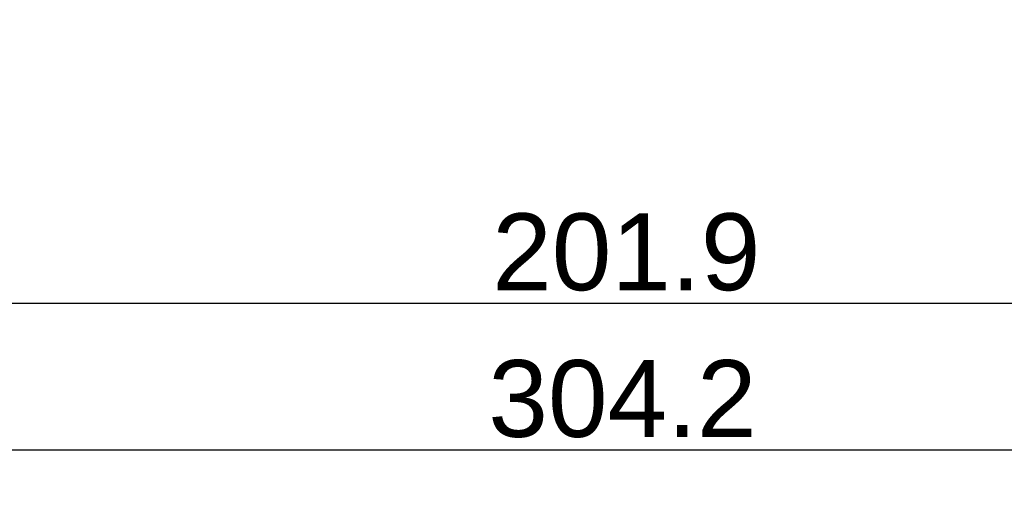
# Model space of a CAD drawing. Header units: millimetres. Extents: x 0 to 2577, y 0 to 841.
# Tile 2 of 68: x 293 to 422, y 180 to 241. Entities that reach past the tile are written whole.
import ezdxf

# ---------------------------------------------------------------- set-up
doc = ezdxf.new("R2010")
doc.units = ezdxf.units.MM
doc.styles.get("Standard").update_dxf_attribs({"font": 'ARIAL.TTF'})
doc.dimstyles.new('WALL', dxfattribs={"dimtxt": 10, "dimasz": 8, "dimexe": 5, "dimexo": 5, "dimgap": 1.5, "dimtad": 1, "dimtoh": 1, "dimdsep": 46, "dimtxsty": 'Standard', "dimcen": 0, "dimadec": 0, "dimazin": 0, "dimtp": 0.001, "dimtm": 0.001, "dimtfac": 1, "dimtofl": 0, "dimtmove": 0, "dimatfit": 3, "dimfxl": 1, "dimtolj": 1, "dimarcsym": 0})

# ---------------------------------------------------------------- blocks, each defined once
blk = doc.blocks.new('*D46')
at = {"color": 0, "lineweight": -2}
for p, q in [((219.75, 297.11), (219.75, 180.45)), ((523.93, 297.11), (523.93, 180.45)), ((227.75, 185.45), (515.93, 185.45))]:
    blk.add_line(p, q, dxfattribs=at)
at = {"color": 0}
for points in [[(227.75, 186.78), (227.75, 184.11), (219.75, 185.45)], [(515.93, 186.78), (515.93, 184.11), (523.93, 185.45)]]:
    blk.add_solid(points, dxfattribs=at)
at = {"layer": 'Defpoints', "color": 0}
for p in [(219.75, 302.11), (523.93, 302.11), (523.93, 185.45)]:
    blk.add_point(p, dxfattribs=at)
at = {"color": 0, "insert": (371.84, 192.06), "char_height": 10, "attachment_point": 5}
blk.add_mtext('\\A1;304.2', dxfattribs=at)
blk = doc.blocks.new('*D47')
at = {"color": 0, "lineweight": -2}
for p, q in [((271.14, 270.02), (271.14, 199.55)), ((473.04, 270.02), (473.04, 199.55)), ((279.14, 204.55), (465.04, 204.55))]:
    blk.add_line(p, q, dxfattribs=at)
at = {"color": 0}
for points in [[(279.14, 205.88), (279.14, 203.21), (271.14, 204.55)], [(465.04, 205.88), (465.04, 203.21), (473.04, 204.55)]]:
    blk.add_solid(points, dxfattribs=at)
at = {"layer": 'Defpoints', "color": 0}
for p in [(271.14, 275.02), (473.04, 275.02), (473.04, 204.55)]:
    blk.add_point(p, dxfattribs=at)
at = {"color": 0, "insert": (372.34, 211.15), "char_height": 10, "attachment_point": 5}
blk.add_mtext('\\A1;201.9', dxfattribs=at)

msp = doc.modelspace()

# ---------------------------------------------------------------- dimensions: what is measured, and where the dimension line sits
at = {"color": 5}
dim = msp.add_linear_dim(base=(523.935, 185.446), p1=(219.746, 302.114), p2=(523.935, 302.114), text='304.2', dimstyle='WALL', dxfattribs=at)
dim.commit()
dim.dimension.update_dxf_attribs({"geometry": '*D46', "text_midpoint": (371.84, 192.055)})
dim = msp.add_linear_dim(base=(473.04, 204.546), p1=(271.14, 275.021), p2=(473.04, 275.021), dimstyle='WALL', dxfattribs=at)
dim.commit()
dim.dimension.update_dxf_attribs({"geometry": '*D47', "text_midpoint": (372.34, 204.546), "dimtype": 160})

doc.saveas('drawing.dxf')
